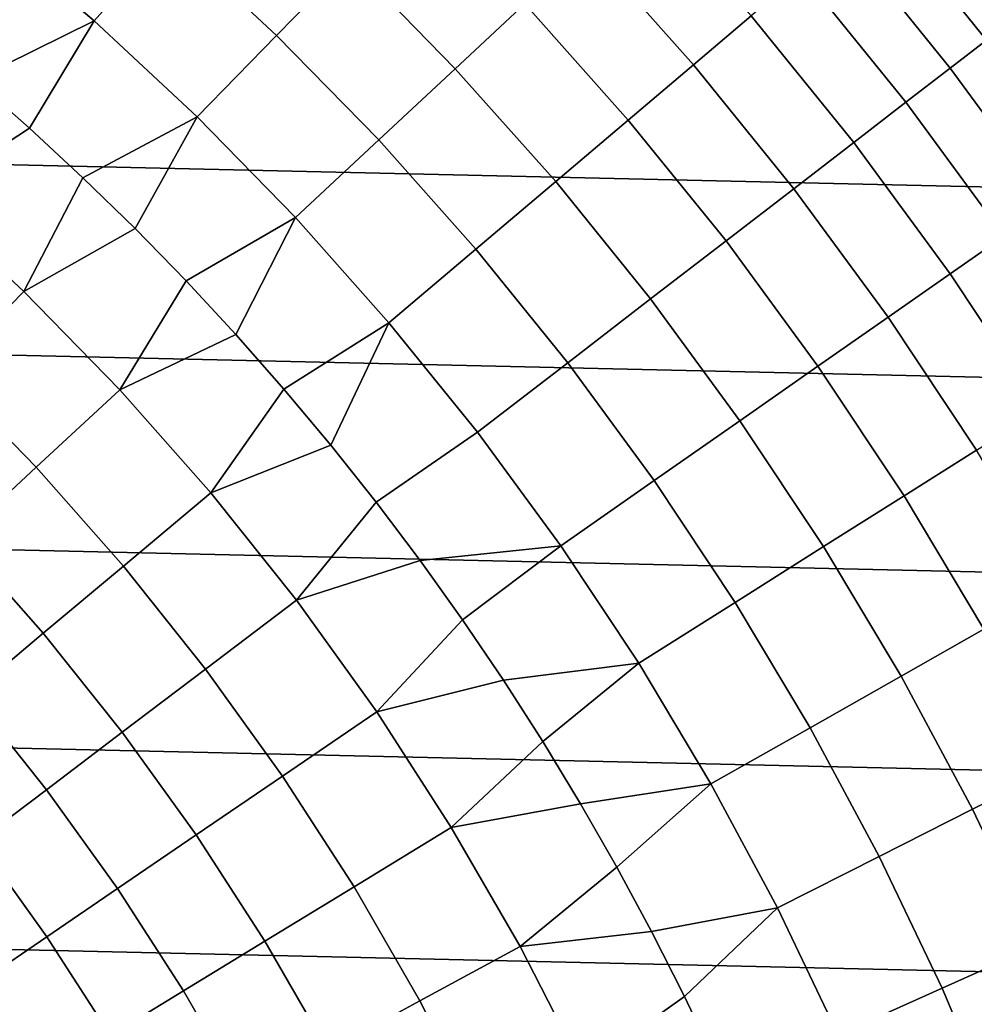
# Model space of a CAD drawing. Header units: metres. Extents: x -28 to 70, y -218 to 27.
# Tile 167 of 246: x 11.34 to 16.97, y 7.44 to 13.25. Entities that reach past the tile are written whole.
import ezdxf

# ---------------------------------------------------------------- set-up
doc = ezdxf.new("R2010")
doc.units = ezdxf.units.M
doc.layers.add('solid_10_261_002_XXX', color=7, linetype='CONTINUOUS')

msp = doc.modelspace()

# ---------------------------------------------------------------- linework, layer by layer
at = {"layer": 'solid_10_261_002_XXX'}
for points in [[(-22.821917, 15.343076, -5), (23.496506, 14.288569, -5), (24.122406, 13.204515, -5), (-23.496506, 14.288569, -5)], [(12.225016, 13.749154, 159.312195), (11.567124, 14.307056, 159.312195), (11.144323, 13.784105, 160.683807), (11.778167, 13.246595, 160.683807)], [(-23.496506, 14.288569, -5), (24.122406, 13.204515, -5), (24.698545, 12.092615, -5), (-24.122406, 13.204515, -5)], [(13.287555, 13.602787, 157.914993), (12.635357, 14.210654, 157.914993), (12.225016, 13.749154, 159.312195), (12.856032, 13.161028, 159.312195)], [(17.213455, 13.261861, 147.606766), (16.572924, 14.054119, 147.606766), (16.412184, 13.917809, 149.119751), (17.046505, 13.133236, 149.119751)], [(14.321395, 13.347944, 156.494385), (13.680006, 14.004549, 156.494385), (13.287555, 13.602787, 157.914993), (13.910543, 12.965018, 157.914993)], [(15.657437, 13.277772, 153.591949), (15.017869, 13.997077, 153.591949), (14.690698, 13.692144, 155.052612), (15.316333, 12.988508, 155.052612)], [(17.046505, 13.133236, 149.119751), (16.412184, 13.917809, 149.119751), (16.205795, 13.742788, 150.623184), (16.832138, 12.968081, 150.623184)], [(11.778167, 13.246595, 160.683807), (11.144323, 13.784105, 160.683807), (10.743014, 13.175266, 162.026337), (11.073332, 12.898888, 162.026337)], [(12.856032, 13.161028, 159.312195), (12.225016, 13.749154, 159.312195), (11.778167, 13.246595, 160.683807), (12.386119, 12.679967, 160.683807)], [(16.832138, 12.968081, 150.623184), (16.205795, 13.742788, 150.623184), (15.954081, 13.52933, 152.1147), (16.570696, 12.766656, 152.1147)], [(15.316333, 12.988508, 155.052612), (14.690698, 13.692144, 155.052612), (14.321395, 13.347944, 156.494385), (14.931303, 12.661997, 156.494385)], [(13.910543, 12.965018, 157.914993), (13.287555, 13.602787, 157.914993), (12.856032, 13.161028, 159.312195), (13.45879, 12.543971, 159.312195)], [(16.570696, 12.766656, 152.1147), (15.954081, 13.52933, 152.1147), (15.657437, 13.277772, 153.591949), (16.262587, 12.529278, 153.591949)], [(14.931303, 12.661997, 156.494385), (14.321395, 13.347944, 156.494385), (13.910543, 12.965018, 157.914993), (14.502954, 12.29875, 157.914993)], [(16.262587, 12.529278, 153.591949), (15.657437, 13.277772, 153.591949), (15.316333, 12.988508, 155.052612), (15.908299, 12.256322, 155.052612)], [(-24.122406, 13.204515, -5), (24.698545, 12.092615, -5), (25.223248, 10.956131, -5), (-24.698545, 12.092615, -5)], [(11.778167, 13.246595, 160.683807), (11.073332, 12.898888, 162.026337), (11.396543, 12.614231, 162.026337)], [(12.386119, 12.679967, 160.683807), (11.778167, 13.246595, 160.683807), (11.396543, 12.614231, 162.026337), (11.712438, 12.321477, 162.026337)], [(13.45879, 12.543971, 159.312195), (12.856032, 13.161028, 159.312195), (12.386119, 12.679967, 160.683807), (12.966845, 12.085464, 160.683807)], [(17.643353, 12.319793, 149.119751), (17.046505, 13.133236, 149.119751), (16.832138, 12.968081, 150.623184), (17.421482, 12.164867, 150.623184)], [(14.502954, 12.29875, 157.914993), (13.910543, 12.965018, 157.914993), (13.45879, 12.543971, 159.312195), (14.031961, 11.89934, 159.312195)], [(15.908299, 12.256322, 155.052612), (15.316333, 12.988508, 155.052612), (14.931303, 12.661997, 156.494385), (15.508388, 11.948216, 156.494385)], [(17.421482, 12.164867, 150.623184), (16.832138, 12.968081, 150.623184), (16.570696, 12.766656, 152.1147), (17.150885, 11.975918, 152.1147)], [(11.396543, 12.614231, 162.026337), (11.073332, 12.898888, 162.026337), (10.768529, 12.202227, 163.368866)], [(17.150885, 11.975918, 152.1147), (16.570696, 12.766656, 152.1147), (16.262587, 12.529278, 153.591949), (16.831989, 11.753242, 153.591949)], [(12.386119, 12.679967, 160.683807), (11.712438, 12.321477, 162.026337), (12.020815, 12.020815, 162.026337)], [(12.966845, 12.085464, 160.683807), (12.386119, 12.679967, 160.683807), (12.020815, 12.020815, 162.026337), (12.321477, 11.712438, 162.026337)], [(11.712438, 12.321477, 162.026337), (11.396543, 12.614231, 162.026337), (10.768529, 12.202227, 163.368866), (11.363374, 11.650291, 163.368866)], [(15.508388, 11.948216, 156.494385), (14.931303, 12.661997, 156.494385), (14.502954, 12.29875, 157.914993), (15.063484, 11.605446, 157.914993)], [(14.031961, 11.89934, 159.312195), (13.45879, 12.543971, 159.312195), (12.966845, 12.085464, 160.683807), (13.519066, 11.464396, 160.683807)], [(16.831989, 11.753242, 153.591949), (16.262587, 12.529278, 153.591949), (15.908299, 12.256322, 155.052612), (16.465296, 11.497192, 155.052612)], [(12.020815, 12.020815, 162.026337), (11.712438, 12.321477, 162.026337), (11.363374, 11.650291, 163.368866)], [(15.063484, 11.605446, 157.914993), (14.502954, 12.29875, 157.914993), (14.031961, 11.89934, 159.312195), (14.574287, 11.228552, 159.312195)], [(16.465296, 11.497192, 155.052612), (15.908299, 12.256322, 155.052612), (15.508388, 11.948216, 156.494385), (16.051382, 11.20817, 156.494385)], [(11.363374, 11.650291, 163.368866), (10.768529, 12.202227, 163.368866), (10.323554, 11.698009, 164.740463), (10.893818, 11.16888, 164.740463)], [(-24.698545, 12.092615, -5), (25.223248, 10.956131, -5), (25.695839, 9.796626, -5), (-25.223248, 10.956131, -5)], [(12.966845, 12.085464, 160.683807), (12.321477, 11.712438, 162.026337), (12.614231, 11.396543, 162.026337)], [(13.519066, 11.464396, 160.683807), (12.966845, 12.085464, 160.683807), (12.614231, 11.396543, 162.026337), (12.898888, 11.073332, 162.026337)], [(12.321477, 11.712438, 162.026337), (12.020815, 12.020815, 162.026337), (11.363374, 11.650291, 163.368866), (11.929967, 11.069391, 163.368866)], [(17.693373, 11.158854, 152.1147), (17.150885, 11.975918, 152.1147), (16.831989, 11.753242, 153.591949), (17.364389, 10.951371, 153.591949)], [(16.051382, 11.20817, 156.494385), (15.508388, 11.948216, 156.494385), (15.063484, 11.605446, 157.914993), (15.590901, 10.886631, 157.914993)], [(14.574287, 11.228552, 159.312195), (14.031961, 11.89934, 159.312195), (13.519066, 11.464396, 160.683807), (14.041569, 10.818126, 160.683807)], [(17.364389, 10.951371, 153.591949), (16.831989, 11.753242, 153.591949), (16.465296, 11.497192, 155.052612), (16.986097, 10.71279, 155.052612)], [(12.614231, 11.396543, 162.026337), (12.321477, 11.712438, 162.026337), (11.929967, 11.069391, 163.368866)], [(11.929967, 11.069391, 163.368866), (11.363374, 11.650291, 163.368866), (10.893818, 11.16888, 164.740463), (11.436999, 10.611984, 164.740463)], [(15.590901, 10.886631, 157.914993), (15.063484, 11.605446, 157.914993), (14.574287, 11.228552, 159.312195), (15.084577, 10.53308, 159.312195)], [(13.519066, 11.464396, 160.683807), (12.898888, 11.073332, 162.026337), (13.175266, 10.743014, 162.026337)], [(14.041569, 10.818126, 160.683807), (13.519066, 11.464396, 160.683807), (13.175266, 10.743014, 162.026337), (13.443188, 10.405802, 162.026337)], [(16.986097, 10.71279, 155.052612), (16.465296, 11.497192, 155.052612), (16.051382, 11.20817, 156.494385), (16.559093, 10.443487, 156.494385)], [(12.898888, 11.073332, 162.026337), (12.614231, 11.396543, 162.026337), (11.929967, 11.069391, 163.368866), (12.466901, 10.460972, 163.368866)], [(15.084577, 10.53308, 159.312195), (14.574287, 11.228552, 159.312195), (14.041569, 10.818126, 160.683807), (14.533206, 10.148076, 160.683807)], [(11.436999, 10.611984, 164.740463), (10.893818, 11.16888, 164.740463), (10.462626, 10.7268, 166.13768), (10.984306, 10.191947, 166.13768)], [(16.559093, 10.443487, 156.494385), (16.051382, 11.20817, 156.494385), (15.590901, 10.886631, 157.914993), (16.084045, 10.143885, 157.914993)], [(12.466901, 10.460972, 163.368866), (11.929967, 11.069391, 163.368866), (11.436999, 10.611984, 164.740463), (11.951746, 10.028706, 164.740463)], [(13.175266, 10.743014, 162.026337), (12.898888, 11.073332, 162.026337), (12.466901, 10.460972, 163.368866)], [(-25.223248, 10.956131, -5), (25.695839, 9.796626, -5), (26.115135, 8.616775, -5), (-25.695839, 9.796626, -5)], [(16.084045, 10.143885, 157.914993), (15.590901, 10.886631, 157.914993), (15.084577, 10.53308, 159.312195), (15.561707, 9.814455, 159.312195)], [(14.533206, 10.148076, 160.683807), (14.041569, 10.818126, 160.683807), (13.443188, 10.405802, 162.026337), (13.70248, 10.06191, 162.026337)], [(13.443188, 10.405802, 162.026337), (13.175266, 10.743014, 162.026337), (12.466901, 10.460972, 163.368866), (12.972839, 9.826544, 163.368866)], [(17.469561, 9.90484, 155.052612), (16.986097, 10.71279, 155.052612), (16.559093, 10.443487, 156.494385), (17.030403, 9.655846, 156.494385)], [(11.951746, 10.028706, 164.740463), (11.436999, 10.611984, 164.740463), (10.984306, 10.191947, 166.13768), (11.478679, 9.631755, 166.13768)], [(15.561707, 9.814455, 159.312195), (15.084577, 10.53308, 159.312195), (14.533206, 10.148076, 160.683807), (14.992895, 9.455718, 160.683807)], [(12.972839, 9.826544, 163.368866), (12.466901, 10.460972, 163.368866), (11.951746, 10.028706, 164.740463), (12.436778, 9.420494, 164.740463)], [(13.70248, 10.06191, 162.026337), (13.443188, 10.405802, 162.026337), (12.972839, 9.826544, 163.368866)], [(17.030403, 9.655846, 156.494385), (16.559093, 10.443487, 156.494385), (16.084045, 10.143885, 157.914993), (16.541834, 9.378839, 157.914993)], [(11.478679, 9.631755, 166.13768), (10.984306, 10.191947, 166.13768), (10.5726, 9.809939, 167.558289), (11.048443, 9.270744, 167.558289)], [(14.533206, 10.148076, 160.683807), (13.70248, 10.06191, 162.026337), (13.952978, 9.711559, 162.026337)], [(14.992895, 9.455718, 160.683807), (14.533206, 10.148076, 160.683807), (13.952978, 9.711559, 162.026337), (14.194521, 9.354976, 162.026337)], [(16.541834, 9.378839, 157.914993), (16.084045, 10.143885, 157.914993), (15.561707, 9.814455, 159.312195), (16.004627, 9.074256, 159.312195)], [(13.952978, 9.711559, 162.026337), (13.70248, 10.06191, 162.026337), (12.972839, 9.826544, 163.368866), (13.446527, 9.167686, 163.368866)], [(12.436778, 9.420494, 164.740463), (11.951746, 10.028706, 164.740463), (11.478679, 9.631755, 166.13768), (11.944512, 9.047617, 166.13768)], [(13.446527, 9.167686, 163.368866), (12.972839, 9.826544, 163.368866), (12.436778, 9.420494, 164.740463), (12.890891, 8.788861, 164.740463)], [(-25.695839, 9.796626, -5), (26.115135, 8.616775, -5), (26.48019, 7.4195, -5), (-26.115135, 8.616775, -5)], [(16.004627, 9.074256, 159.312195), (15.561707, 9.814455, 159.312195), (14.992895, 9.455718, 160.683807), (15.419627, 8.742574, 160.683807)], [(14.194521, 9.354976, 162.026337), (13.952978, 9.711559, 162.026337), (13.446527, 9.167686, 163.368866)], [(17.464275, 8.84698, 156.494385), (17.030403, 9.655846, 156.494385), (16.541834, 9.378839, 157.914993), (16.963261, 8.593178, 157.914993)], [(11.944512, 9.047617, 166.13768), (11.478679, 9.631755, 166.13768), (11.048443, 9.270744, 167.558289), (11.496818, 8.708501, 167.558289)], [(12.890891, 8.788861, 164.740463), (12.436778, 9.420494, 164.740463), (11.944512, 9.047617, 166.13768), (12.380651, 8.440985, 166.13768)], [(14.992895, 9.455718, 160.683807), (14.194521, 9.354976, 162.026337), (14.426952, 8.992388, 162.026337)], [(15.419627, 8.742574, 160.683807), (14.992895, 9.455718, 160.683807), (14.426952, 8.992388, 162.026337), (14.650124, 8.624028, 162.026337)], [(16.963261, 8.593178, 157.914993), (16.541834, 9.378839, 157.914993), (16.004627, 9.074256, 159.312195), (16.412369, 8.314109, 159.312195)], [(14.426952, 8.992388, 162.026337), (14.194521, 9.354976, 162.026337), (13.446527, 9.167686, 163.368866), (13.886783, 8.486036, 163.368866)], [(11.496818, 8.708501, 167.558289), (11.048443, 9.270744, 167.558289), (10.661717, 8.946243, 169.000046), (11.094398, 8.40368, 169.000046)], [(13.886783, 8.486036, 163.368866), (13.446527, 9.167686, 163.368866), (12.890891, 8.788861, 164.740463), (13.312956, 8.135378, 164.740463)], [(16.412369, 8.314109, 159.312195), (16.004627, 9.074256, 159.312195), (15.419627, 8.742574, 160.683807), (15.812464, 8.010212, 160.683807)], [(12.380651, 8.440985, 166.13768), (11.944512, 9.047617, 166.13768), (11.496818, 8.708501, 167.558289), (11.916609, 8.124606, 167.558289)], [(14.650124, 8.624028, 162.026337), (14.426952, 8.992388, 162.026337), (13.886783, 8.486036, 163.368866)], [(17.859758, 8.018666, 156.494385), (17.464275, 8.84698, 156.494385), (16.963261, 8.593178, 157.914993), (17.347399, 7.788627, 157.914993)], [(13.312956, 8.135378, 164.740463), (12.890891, 8.788861, 164.740463), (12.380651, 8.440985, 166.13768), (12.78601, 7.813368, 166.13768)], [(15.419627, 8.742574, 160.683807), (14.650124, 8.624028, 162.026337), (14.863893, 8.250134, 162.026337)], [(15.812464, 8.010212, 160.683807), (15.419627, 8.742574, 160.683807), (14.863893, 8.250134, 162.026337), (15.068121, 7.870943, 162.026337)], [(11.916609, 8.124606, 167.558289), (11.496818, 8.708501, 167.558289), (11.094398, 8.40368, 169.000046), (11.499496, 7.840223, 169.000046)], [(-26.115135, 8.616775, -5), (26.48019, 7.4195, -5), (26.79051, 6.206317, -5), (-26.48019, 7.4195, -5)], [(14.863893, 8.250134, 162.026337), (14.650124, 8.624028, 162.026337), (13.886783, 8.486036, 163.368866), (14.292514, 7.783288, 163.368866)], [(17.347399, 7.788627, 157.914993), (16.963261, 8.593178, 157.914993), (16.412369, 8.314109, 159.312195), (16.784031, 7.535686, 159.312195)], [(12.78601, 7.813368, 166.13768), (12.380651, 8.440985, 166.13768), (11.916609, 8.124606, 167.558289), (12.306774, 7.520513, 167.558289)], [(14.292514, 7.783288, 163.368866), (13.886783, 8.486036, 163.368866), (13.312956, 8.135378, 164.740463), (13.701921, 7.461669, 164.740463)], [(11.499496, 7.840223, 169.000046), (11.094398, 8.40368, 169.000046), (10.737886, 8.133633, 170.460709), (11.129966, 7.588283, 170.460709)], [(16.784031, 7.535686, 159.312195), (16.412369, 8.314109, 159.312195), (15.812464, 8.010212, 160.683807), (16.170542, 7.260242, 160.683807)], [(15.068121, 7.870943, 162.026337), (14.863893, 8.250134, 162.026337), (14.292514, 7.783288, 163.368866)], [(12.306774, 7.520513, 167.558289), (11.916609, 8.124606, 167.558289), (11.499496, 7.840223, 169.000046), (11.876003, 7.257275, 169.000046)], [(13.701921, 7.461669, 164.740463), (13.312956, 8.135378, 164.740463), (12.78601, 7.813368, 166.13768), (13.15958, 7.166325, 166.13768)], [(15.812464, 8.010212, 160.683807), (15.068121, 7.870943, 162.026337), (15.262677, 7.486701, 162.026337)], [(16.170542, 7.260242, 160.683807), (15.812464, 8.010212, 160.683807), (15.262677, 7.486701, 162.026337), (15.447437, 7.097653, 162.026337)], [(15.262677, 7.486701, 162.026337), (15.068121, 7.870943, 162.026337), (14.292514, 7.783288, 163.368866), (14.662712, 7.06119, 163.368866)], [(11.876003, 7.257275, 169.000046), (11.499496, 7.840223, 169.000046), (11.129966, 7.588283, 170.460709), (11.494375, 7.024066, 170.460709)], [(13.15958, 7.166325, 166.13768), (12.78601, 7.813368, 166.13768), (12.306774, 7.520513, 167.558289), (12.666342, 6.897722, 167.558289)], [(14.662712, 7.06119, 163.368866), (14.292514, 7.783288, 163.368866), (13.701921, 7.461669, 164.740463), (14.056823, 6.769409, 164.740463)], [(17.693401, 6.966954, 157.914993), (17.347399, 7.788627, 157.914993), (16.784031, 7.535686, 159.312195), (17.118797, 6.740698, 159.312195)], [(11.494375, 7.024066, 170.460709), (11.129966, 7.588283, 170.460709), (10.808604, 7.369182, 171.937958), (11.162492, 6.821257, 171.937958)], [(12.666342, 6.897722, 167.558289), (12.306774, 7.520513, 167.558289), (11.876003, 7.257275, 169.000046), (12.222985, 6.656283, 169.000046)], [(17.118797, 6.740698, 159.312195), (16.784031, 7.535686, 159.312195), (16.170542, 7.260242, 160.683807), (16.493073, 6.494312, 160.683807)], [(14.056823, 6.769409, 164.740463), (13.701921, 7.461669, 164.740463), (13.15958, 7.166325, 166.13768), (13.500433, 6.501466, 166.13768)], [(15.447437, 7.097653, 162.026337), (15.262677, 7.486701, 162.026337), (14.662712, 7.06119, 163.368866)]]:
    msp.add_3dface(points, dxfattribs=at)

doc.saveas('drawing.dxf')
